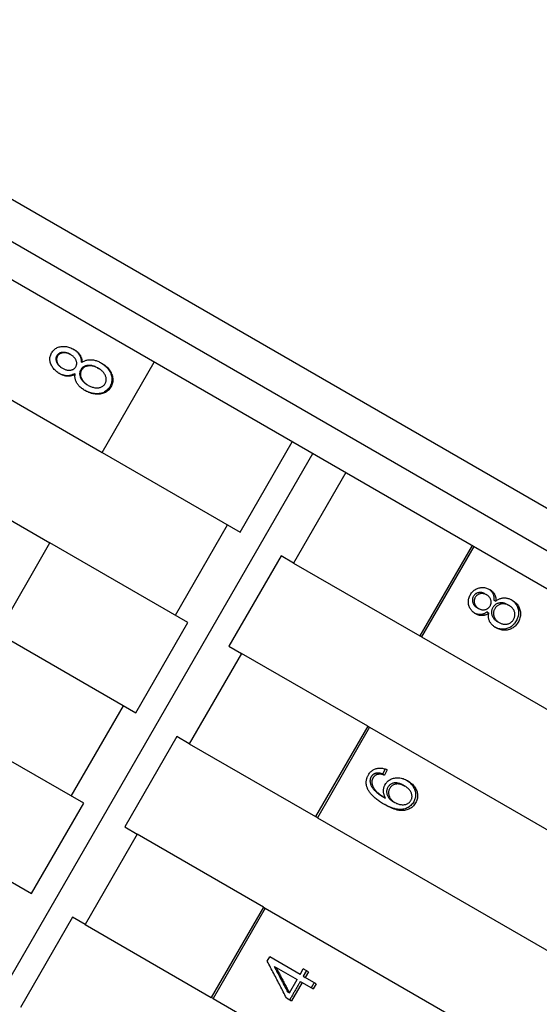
# Model space of a CAD drawing. Header units: millimetres. Extents: x 1002 to 3532, y 429 to 1459.
# Tile 9 of 24: x 1271 to 1286, y 954 to 982. Entities that reach past the tile are written whole.
import ezdxf

# ---------------------------------------------------------------- set-up
doc = ezdxf.new("R2010")
doc.units = ezdxf.units.MM
doc.layers.add('DETAIL', color=2, linetype='Continuous')

msp = doc.modelspace()

# ---------------------------------------------------------------- linework, layer by layer
at = {"layer": 'DETAIL'}
for p, q in [((1305.183, 956.993), (1232.358, 999.032)), ((1230.364, 998.974), (1299.649, 958.978)), ((1230.364, 998.974), (1299.649, 958.978)), ((1231.317, 997.324), (1297.744, 958.978)), ((1230.12, 994.55), (1273.394, 969.57)), ((1228.62, 991.952), (1271.895, 966.972)), ((1272.471, 972.393), (1272.493, 972.38)), ((1272.792, 972.174), (1272.815, 972.161)), ((1273.394, 969.57), (1274.894, 972.168)), ((1272.232, 972.006), (1272.254, 971.993)), ((1273.264, 972.002), (1273.289, 971.988)), ((1272.596, 971.835), (1272.619, 971.822)), ((1272.973, 971.514), (1272.997, 971.5)), ((1277.363, 967.279), (1278.863, 969.877)), ((1267.451, 948.753), (1279.449, 969.539)), ((1273.394, 969.57), (1277.363, 967.279)), ((1280.401, 968.99), (1278.901, 966.391)), ((1275.504, 964.888), (1277.004, 967.486)), ((1270.395, 964.374), (1271.895, 966.972)), ((1275.863, 964.681), (1271.895, 966.972)), ((1284.031, 966.894), (1282.531, 964.296)), ((1284.083, 966.864), (1282.583, 964.266)), ((1278.542, 966.599), (1277.042, 964)), ((1278.901, 966.391), (1278.542, 966.599)), ((1278.901, 966.391), (1282.531, 964.296)), ((1284.401, 965.506), (1284.455, 965.475)), ((1284.164, 965.118), (1284.218, 965.087)), ((1284.658, 965.325), (1284.712, 965.293)), ((1285.046, 965.201), (1285.102, 965.169)), ((1284.462, 964.985), (1284.516, 964.954)), ((1274.363, 962.083), (1275.863, 964.681)), ((1284.756, 964.712), (1284.811, 964.68)), ((1270.395, 964.374), (1274.363, 962.083)), ((1282.583, 964.266), (1282.531, 964.296)), ((1282.583, 964.266), (1295.941, 956.555)), ((1277.042, 964), (1277.401, 963.793)), ((1277.401, 963.793), (1275.901, 961.195)), ((1281.032, 961.698), (1277.401, 963.793)), ((1272.505, 959.692), (1274.005, 962.29)), ((1272.864, 959.485), (1268.895, 961.776)), ((1281.032, 961.698), (1279.532, 959.099)), ((1281.083, 961.668), (1279.583, 959.07)), ((1281.032, 961.698), (1281.083, 961.668)), ((1281.083, 961.668), (1294.441, 953.957)), ((1275.542, 961.402), (1274.043, 958.804)), ((1275.901, 961.195), (1275.542, 961.402)), ((1275.901, 961.195), (1279.532, 959.099)), ((1281.286, 960.35), (1281.34, 960.319)), ((1281.463, 960.324), (1281.516, 960.293)), ((1281.588, 960.449), (1281.516, 960.293)), ((1282.044, 960.008), (1282.1, 959.976)), ((1271.364, 956.886), (1272.864, 959.485)), ((1281.491, 959.66), (1281.546, 959.628)), ((1281.76, 959.536), (1281.815, 959.504)), ((1267.395, 959.177), (1271.364, 956.886)), ((1279.583, 959.07), (1279.532, 959.099)), ((1279.583, 959.07), (1292.941, 951.359)), ((1274.401, 958.597), (1272.902, 955.999)), ((1274.043, 958.804), (1274.401, 958.597)), ((1278.032, 956.501), (1274.401, 958.597)), ((1278.032, 956.501), (1276.532, 953.903)), ((1278.083, 956.472), (1276.584, 953.873)), ((1278.032, 956.501), (1278.083, 956.472)), ((1278.083, 956.472), (1291.441, 948.76)), ((1272.543, 956.206), (1271.043, 953.608)), ((1272.902, 955.999), (1272.543, 956.206)), ((1272.902, 955.999), (1276.532, 953.903)), ((1278.143, 954.945), (1278.213, 955.066)), ((1279.085, 954.563), (1278.213, 955.066)), ((1278.342, 954.793), (1278.396, 954.762)), ((1278.396, 954.762), (1278.999, 954.413)), ((1279.085, 954.563), (1279.18, 954.726)), ((1279.273, 954.672), (1279.179, 954.509)), ((1279.329, 954.64), (1279.18, 954.726)), ((1279.329, 954.64), (1279.235, 954.476)), ((1278.78, 954.033), (1278.999, 954.413)), ((1279.148, 954.327), (1278.844, 953.8)), ((1279.092, 954.359), (1279.148, 954.327)), ((1279.148, 954.327), (1279.463, 954.146)), ((1279.179, 954.509), (1279.235, 954.476)), ((1279.549, 954.295), (1279.235, 954.476)), ((1279.549, 954.295), (1279.463, 954.146)), ((1278.724, 954.065), (1278.78, 954.033)), ((1276.584, 953.873), (1276.532, 953.903)), ((1276.584, 953.873), (1289.942, 946.162)), ((1278.695, 953.887), (1278.844, 953.8))]:
    msp.add_line(p, q, dxfattribs=at)
at = {"layer": 'DETAIL', "flags": 128}
for points in [[(1272.174, 971.836), (1272.144, 971.854), (1272.116, 971.873), (1272.089, 971.892), (1272.065, 971.913), (1272.041, 971.934), (1272.019, 971.957), (1271.999, 971.98), (1271.98, 972.004), (1271.963, 972.029), (1271.948, 972.054), (1271.934, 972.081), (1271.921, 972.108), (1271.911, 972.136), (1271.902, 972.164), (1271.896, 972.191), (1271.893, 972.218), (1271.891, 972.246), (1271.892, 972.273), (1271.894, 972.3), (1271.899, 972.327), (1271.907, 972.353), (1271.916, 972.38), (1271.928, 972.406), (1271.942, 972.432)], [(1271.942, 972.432), (1271.958, 972.458), (1271.975, 972.482), (1271.994, 972.504), (1272.014, 972.524), (1272.035, 972.542), (1272.057, 972.558), (1272.081, 972.572), (1272.105, 972.585), (1272.131, 972.595), (1272.159, 972.604), (1272.187, 972.61), (1272.217, 972.615), (1272.248, 972.618), (1272.278, 972.619), (1272.309, 972.618), (1272.339, 972.616), (1272.37, 972.612), (1272.4, 972.606), (1272.431, 972.598), (1272.461, 972.589), (1272.491, 972.577), (1272.522, 972.564), (1272.552, 972.549), (1272.583, 972.533)], [(1272.471, 972.393), (1272.452, 972.403), (1272.433, 972.412), (1272.415, 972.421), (1272.396, 972.428), (1272.378, 972.434), (1272.359, 972.439), (1272.341, 972.442), (1272.322, 972.445), (1272.304, 972.447), (1272.286, 972.448), (1272.267, 972.447), (1272.249, 972.446), (1272.231, 972.444), (1272.214, 972.44), (1272.198, 972.436), (1272.183, 972.43), (1272.168, 972.424), (1272.155, 972.416), (1272.142, 972.408), (1272.13, 972.398), (1272.119, 972.388), (1272.109, 972.376), (1272.099, 972.364), (1272.091, 972.35)], [(1272.493, 972.38), (1272.474, 972.39), (1272.456, 972.4), (1272.437, 972.408), (1272.418, 972.415), (1272.4, 972.421), (1272.381, 972.426), (1272.363, 972.43), (1272.344, 972.433), (1272.326, 972.434), (1272.308, 972.435), (1272.289, 972.435), (1272.271, 972.433), (1272.253, 972.431), (1272.236, 972.428), (1272.22, 972.423), (1272.205, 972.418), (1272.19, 972.411), (1272.177, 972.404), (1272.164, 972.395), (1272.152, 972.386), (1272.141, 972.375), (1272.13, 972.364), (1272.121, 972.351), (1272.113, 972.338)], [(1272.571, 972.539), (1272.589, 972.528), (1272.606, 972.516), (1272.623, 972.504), (1272.639, 972.492), (1272.654, 972.479), (1272.668, 972.466), (1272.682, 972.453), (1272.695, 972.439), (1272.707, 972.425), (1272.718, 972.41), (1272.729, 972.396), (1272.739, 972.38), (1272.748, 972.365), (1272.756, 972.349), (1272.764, 972.333), (1272.77, 972.317), (1272.776, 972.3), (1272.781, 972.283), (1272.785, 972.266), (1272.788, 972.248), (1272.79, 972.23), (1272.792, 972.212), (1272.792, 972.193), (1272.792, 972.174)], [(1272.583, 972.533), (1272.602, 972.521), (1272.62, 972.509), (1272.637, 972.497), (1272.654, 972.485), (1272.67, 972.472), (1272.685, 972.459), (1272.699, 972.445), (1272.713, 972.431), (1272.725, 972.417), (1272.737, 972.402), (1272.749, 972.387), (1272.759, 972.372), (1272.769, 972.356), (1272.777, 972.34), (1272.785, 972.323), (1272.792, 972.307), (1272.798, 972.289), (1272.803, 972.272), (1272.807, 972.254), (1272.811, 972.236), (1272.813, 972.218), (1272.815, 972.199), (1272.815, 972.18), (1272.815, 972.161)], [(1272.091, 972.35), (1272.083, 972.336), (1272.077, 972.321), (1272.072, 972.306), (1272.068, 972.291), (1272.066, 972.276), (1272.065, 972.261), (1272.065, 972.245), (1272.066, 972.23), (1272.069, 972.214), (1272.073, 972.198), (1272.078, 972.182), (1272.085, 972.165), (1272.092, 972.149), (1272.101, 972.133), (1272.11, 972.118), (1272.12, 972.104), (1272.131, 972.09), (1272.143, 972.076), (1272.156, 972.063), (1272.169, 972.051), (1272.184, 972.039), (1272.199, 972.027), (1272.215, 972.017), (1272.232, 972.006)], [(1272.113, 972.338), (1272.105, 972.323), (1272.099, 972.309), (1272.094, 972.294), (1272.09, 972.279), (1272.087, 972.264), (1272.086, 972.248), (1272.086, 972.233), (1272.088, 972.217), (1272.09, 972.201), (1272.094, 972.185), (1272.1, 972.169), (1272.106, 972.153), (1272.114, 972.136), (1272.123, 972.121), (1272.132, 972.106), (1272.142, 972.091), (1272.153, 972.077), (1272.165, 972.063), (1272.178, 972.05), (1272.191, 972.038), (1272.206, 972.026), (1272.221, 972.015), (1272.237, 972.004), (1272.254, 971.993)], [(1272.638, 972.036), (1272.645, 972.051), (1272.652, 972.065), (1272.657, 972.08), (1272.661, 972.095), (1272.663, 972.111), (1272.665, 972.126), (1272.664, 972.141), (1272.663, 972.157), (1272.66, 972.172), (1272.656, 972.188), (1272.651, 972.204), (1272.645, 972.22), (1272.637, 972.236), (1272.628, 972.252), (1272.619, 972.267), (1272.609, 972.281), (1272.597, 972.295), (1272.585, 972.309), (1272.572, 972.322), (1272.558, 972.335), (1272.543, 972.347), (1272.527, 972.358), (1272.511, 972.369), (1272.493, 972.38)], [(1272.815, 972.161), (1272.834, 972.174), (1272.854, 972.186), (1272.874, 972.197), (1272.894, 972.206), (1272.915, 972.214), (1272.936, 972.221), (1272.958, 972.227), (1272.981, 972.231), (1273.003, 972.235), (1273.027, 972.237), (1273.05, 972.238), (1273.074, 972.237), (1273.099, 972.236), (1273.123, 972.233), (1273.148, 972.229), (1273.172, 972.224), (1273.197, 972.218), (1273.222, 972.211), (1273.247, 972.202), (1273.272, 972.193), (1273.298, 972.182), (1273.323, 972.17), (1273.349, 972.157), (1273.375, 972.142)], [(1273.362, 972.149), (1273.396, 972.128), (1273.427, 972.106), (1273.457, 972.084), (1273.485, 972.06), (1273.511, 972.035), (1273.536, 972.009), (1273.559, 971.983), (1273.579, 971.955), (1273.599, 971.926), (1273.616, 971.897), (1273.632, 971.866), (1273.645, 971.835), (1273.657, 971.803), (1273.666, 971.772), (1273.673, 971.74), (1273.677, 971.709), (1273.678, 971.679), (1273.678, 971.648), (1273.674, 971.618), (1273.668, 971.587), (1273.66, 971.557), (1273.649, 971.528), (1273.636, 971.498), (1273.621, 971.469)], [(1273.375, 972.142), (1273.409, 972.121), (1273.442, 972.099), (1273.473, 972.076), (1273.502, 972.053), (1273.529, 972.028), (1273.554, 972.002), (1273.578, 971.975), (1273.6, 971.947), (1273.62, 971.918), (1273.638, 971.888), (1273.654, 971.858), (1273.668, 971.826), (1273.68, 971.794), (1273.69, 971.762), (1273.697, 971.73), (1273.702, 971.698), (1273.704, 971.667), (1273.703, 971.636), (1273.7, 971.605), (1273.694, 971.574), (1273.686, 971.544), (1273.675, 971.514), (1273.662, 971.484), (1273.646, 971.454)], [(1272.596, 971.835), (1272.579, 971.825), (1272.563, 971.816), (1272.546, 971.807), (1272.529, 971.8), (1272.512, 971.793), (1272.495, 971.788), (1272.478, 971.783), (1272.46, 971.78), (1272.442, 971.777), (1272.425, 971.775), (1272.407, 971.774), (1272.388, 971.774), (1272.37, 971.775), (1272.352, 971.777), (1272.333, 971.78), (1272.315, 971.784), (1272.296, 971.788), (1272.277, 971.793), (1272.258, 971.799), (1272.239, 971.806), (1272.22, 971.814), (1272.201, 971.823), (1272.182, 971.832), (1272.162, 971.842)], [(1272.254, 971.993), (1272.274, 971.982), (1272.294, 971.973), (1272.313, 971.964), (1272.332, 971.957), (1272.351, 971.95), (1272.37, 971.945), (1272.389, 971.941), (1272.407, 971.938), (1272.426, 971.936), (1272.444, 971.935), (1272.462, 971.935), (1272.48, 971.936), (1272.497, 971.939), (1272.514, 971.942), (1272.53, 971.947), (1272.545, 971.952), (1272.559, 971.959), (1272.573, 971.967), (1272.585, 971.976), (1272.597, 971.986), (1272.609, 971.997), (1272.619, 972.009), (1272.629, 972.022), (1272.638, 972.036)], [(1272.78, 971.949), (1272.77, 971.931), (1272.763, 971.913), (1272.757, 971.895), (1272.752, 971.876), (1272.749, 971.858), (1272.748, 971.839), (1272.748, 971.819), (1272.75, 971.8), (1272.754, 971.78), (1272.759, 971.76), (1272.766, 971.74), (1272.774, 971.72), (1272.784, 971.699), (1272.795, 971.68), (1272.807, 971.66), (1272.821, 971.642), (1272.836, 971.624), (1272.852, 971.606), (1272.869, 971.59), (1272.887, 971.573), (1272.907, 971.557), (1272.927, 971.542), (1272.949, 971.528), (1272.973, 971.514)], [(1272.803, 971.935), (1272.794, 971.918), (1272.786, 971.9), (1272.78, 971.881), (1272.776, 971.863), (1272.773, 971.844), (1272.771, 971.825), (1272.772, 971.806), (1272.774, 971.786), (1272.777, 971.767), (1272.783, 971.747), (1272.789, 971.726), (1272.798, 971.706), (1272.808, 971.686), (1272.819, 971.666), (1272.831, 971.647), (1272.845, 971.628), (1272.859, 971.61), (1272.875, 971.593), (1272.893, 971.576), (1272.911, 971.559), (1272.931, 971.544), (1272.951, 971.528), (1272.974, 971.514), (1272.997, 971.5)], [(1273.264, 972.002), (1273.24, 972.015), (1273.215, 972.027), (1273.191, 972.038), (1273.167, 972.047), (1273.143, 972.055), (1273.119, 972.062), (1273.095, 972.067), (1273.072, 972.071), (1273.048, 972.073), (1273.025, 972.074), (1273.002, 972.073), (1272.979, 972.071), (1272.957, 972.068), (1272.935, 972.064), (1272.915, 972.058), (1272.896, 972.051), (1272.878, 972.042), (1272.86, 972.033), (1272.844, 972.022), (1272.829, 972.01), (1272.815, 971.997), (1272.803, 971.982), (1272.791, 971.966), (1272.78, 971.949)], [(1273.289, 971.988), (1273.264, 972.001), (1273.24, 972.013), (1273.215, 972.024), (1273.191, 972.034), (1273.167, 972.041), (1273.143, 972.048), (1273.119, 972.053), (1273.096, 972.057), (1273.072, 972.059), (1273.049, 972.06), (1273.026, 972.06), (1273.003, 972.058), (1272.98, 972.055), (1272.959, 972.05), (1272.939, 972.044), (1272.919, 972.037), (1272.901, 972.029), (1272.884, 972.019), (1272.868, 972.009), (1272.853, 971.996), (1272.839, 971.983), (1272.826, 971.968), (1272.814, 971.952), (1272.803, 971.935)], [(1273.48, 971.55), (1273.489, 971.568), (1273.497, 971.587), (1273.504, 971.605), (1273.508, 971.624), (1273.511, 971.643), (1273.513, 971.662), (1273.513, 971.681), (1273.511, 971.701), (1273.508, 971.721), (1273.503, 971.741), (1273.496, 971.761), (1273.488, 971.781), (1273.478, 971.802), (1273.467, 971.821), (1273.455, 971.84), (1273.441, 971.859), (1273.427, 971.877), (1273.411, 971.894), (1273.393, 971.911), (1273.375, 971.928), (1273.355, 971.944), (1273.334, 971.959), (1273.312, 971.974), (1273.289, 971.988)], [(1272.619, 971.822), (1272.602, 971.811), (1272.585, 971.802), (1272.568, 971.793), (1272.551, 971.786), (1272.533, 971.779), (1272.516, 971.774), (1272.498, 971.769), (1272.48, 971.766), (1272.462, 971.763), (1272.443, 971.762), (1272.425, 971.761), (1272.406, 971.761), (1272.387, 971.763), (1272.368, 971.765), (1272.349, 971.768), (1272.33, 971.772), (1272.311, 971.777), (1272.292, 971.783), (1272.272, 971.789), (1272.253, 971.797), (1272.233, 971.805), (1272.213, 971.814), (1272.194, 971.825), (1272.174, 971.836)], [(1272.907, 971.347), (1272.881, 971.363), (1272.855, 971.379), (1272.831, 971.396), (1272.809, 971.413), (1272.787, 971.43), (1272.767, 971.448), (1272.747, 971.467), (1272.729, 971.485), (1272.713, 971.505), (1272.697, 971.524), (1272.683, 971.544), (1272.67, 971.564), (1272.658, 971.585), (1272.647, 971.606), (1272.638, 971.627), (1272.631, 971.648), (1272.624, 971.669), (1272.619, 971.69), (1272.616, 971.712), (1272.614, 971.734), (1272.613, 971.755), (1272.614, 971.777), (1272.616, 971.799), (1272.619, 971.822)], [(1273.621, 971.469), (1273.603, 971.44), (1273.584, 971.414), (1273.563, 971.389), (1273.541, 971.367), (1273.518, 971.347), (1273.493, 971.329), (1273.467, 971.313), (1273.439, 971.299), (1273.41, 971.287), (1273.38, 971.277), (1273.348, 971.269), (1273.314, 971.263), (1273.28, 971.26), (1273.246, 971.258), (1273.211, 971.258), (1273.177, 971.261), (1273.142, 971.265), (1273.107, 971.272), (1273.072, 971.28), (1273.037, 971.291), (1273.001, 971.304), (1272.966, 971.319), (1272.931, 971.335), (1272.895, 971.354)], [(1273.646, 971.454), (1273.628, 971.425), (1273.609, 971.398), (1273.588, 971.374), (1273.565, 971.351), (1273.542, 971.331), (1273.516, 971.313), (1273.49, 971.297), (1273.461, 971.283), (1273.432, 971.271), (1273.401, 971.261), (1273.368, 971.253), (1273.334, 971.248), (1273.299, 971.245), (1273.264, 971.243), (1273.229, 971.244), (1273.194, 971.247), (1273.158, 971.252), (1273.123, 971.26), (1273.087, 971.269), (1273.051, 971.28), (1273.016, 971.294), (1272.98, 971.31), (1272.943, 971.327), (1272.907, 971.347)], [(1272.997, 971.5), (1273.019, 971.488), (1273.041, 971.477), (1273.064, 971.466), (1273.087, 971.457), (1273.111, 971.449), (1273.134, 971.443), (1273.158, 971.437), (1273.183, 971.432), (1273.207, 971.428), (1273.231, 971.426), (1273.254, 971.426), (1273.277, 971.427), (1273.299, 971.43), (1273.32, 971.435), (1273.341, 971.441), (1273.361, 971.449), (1273.38, 971.458), (1273.398, 971.468), (1273.415, 971.479), (1273.431, 971.491), (1273.445, 971.504), (1273.458, 971.518), (1273.469, 971.534), (1273.48, 971.55)], [(1283.985, 965.481), (1284.001, 965.506), (1284.017, 965.53), (1284.035, 965.553), (1284.054, 965.573), (1284.073, 965.592), (1284.094, 965.61), (1284.115, 965.625), (1284.138, 965.639), (1284.161, 965.651), (1284.185, 965.661), (1284.21, 965.67), (1284.236, 965.677), (1284.263, 965.682), (1284.289, 965.686), (1284.315, 965.687), (1284.342, 965.688), (1284.367, 965.686), (1284.393, 965.683), (1284.419, 965.678), (1284.444, 965.671), (1284.469, 965.663), (1284.494, 965.653), (1284.519, 965.641), (1284.544, 965.628)], [(1284.516, 965.643), (1284.529, 965.634), (1284.541, 965.624), (1284.553, 965.614), (1284.565, 965.604), (1284.575, 965.593), (1284.586, 965.582), (1284.595, 965.571), (1284.604, 965.559), (1284.612, 965.547), (1284.62, 965.534), (1284.627, 965.522), (1284.634, 965.508), (1284.64, 965.495), (1284.645, 965.481), (1284.649, 965.467), (1284.653, 965.452), (1284.656, 965.438), (1284.658, 965.422), (1284.66, 965.407), (1284.661, 965.391), (1284.661, 965.375), (1284.661, 965.358), (1284.66, 965.342), (1284.658, 965.325)], [(1284.544, 965.628), (1284.559, 965.618), (1284.574, 965.609), (1284.588, 965.599), (1284.601, 965.588), (1284.614, 965.577), (1284.626, 965.566), (1284.637, 965.554), (1284.647, 965.542), (1284.657, 965.529), (1284.666, 965.516), (1284.674, 965.503), (1284.682, 965.489), (1284.689, 965.475), (1284.695, 965.46), (1284.7, 965.445), (1284.705, 965.43), (1284.709, 965.414), (1284.712, 965.398), (1284.714, 965.381), (1284.715, 965.364), (1284.716, 965.347), (1284.715, 965.33), (1284.714, 965.311), (1284.712, 965.293)], [(1284.136, 964.93), (1284.112, 964.945), (1284.089, 964.961), (1284.068, 964.977), (1284.048, 964.995), (1284.03, 965.014), (1284.013, 965.033), (1283.998, 965.053), (1283.983, 965.075), (1283.971, 965.097), (1283.959, 965.12), (1283.949, 965.145), (1283.941, 965.17), (1283.934, 965.195), (1283.929, 965.221), (1283.926, 965.247), (1283.925, 965.273), (1283.926, 965.298), (1283.928, 965.324), (1283.933, 965.35), (1283.94, 965.376), (1283.948, 965.402), (1283.958, 965.428), (1283.971, 965.455), (1283.985, 965.481)], [(1284.071, 965.434), (1284.063, 965.42), (1284.056, 965.406), (1284.051, 965.391), (1284.047, 965.377), (1284.043, 965.362), (1284.041, 965.347), (1284.04, 965.333), (1284.04, 965.318), (1284.041, 965.303), (1284.043, 965.288), (1284.046, 965.273), (1284.051, 965.258), (1284.056, 965.243), (1284.062, 965.229), (1284.069, 965.215), (1284.076, 965.202), (1284.084, 965.189), (1284.094, 965.178), (1284.103, 965.166), (1284.114, 965.155), (1284.126, 965.145), (1284.138, 965.136), (1284.151, 965.127), (1284.164, 965.118)], [(1284.401, 965.506), (1284.386, 965.514), (1284.37, 965.522), (1284.355, 965.528), (1284.34, 965.533), (1284.324, 965.537), (1284.309, 965.541), (1284.293, 965.543), (1284.278, 965.544), (1284.262, 965.544), (1284.246, 965.543), (1284.231, 965.542), (1284.215, 965.539), (1284.199, 965.535), (1284.184, 965.53), (1284.17, 965.525), (1284.156, 965.518), (1284.144, 965.511), (1284.131, 965.503), (1284.12, 965.494), (1284.109, 965.484), (1284.098, 965.473), (1284.088, 965.461), (1284.079, 965.448), (1284.071, 965.434)], [(1284.124, 965.404), (1284.116, 965.389), (1284.11, 965.375), (1284.104, 965.361), (1284.1, 965.346), (1284.096, 965.331), (1284.094, 965.317), (1284.093, 965.302), (1284.093, 965.287), (1284.094, 965.272), (1284.096, 965.257), (1284.1, 965.242), (1284.104, 965.227), (1284.109, 965.212), (1284.115, 965.198), (1284.122, 965.184), (1284.13, 965.171), (1284.138, 965.159), (1284.147, 965.147), (1284.157, 965.135), (1284.168, 965.124), (1284.179, 965.114), (1284.191, 965.105), (1284.204, 965.096), (1284.218, 965.087)], [(1284.455, 965.475), (1284.439, 965.483), (1284.424, 965.491), (1284.409, 965.497), (1284.393, 965.502), (1284.378, 965.506), (1284.362, 965.51), (1284.347, 965.512), (1284.331, 965.513), (1284.316, 965.513), (1284.3, 965.513), (1284.284, 965.511), (1284.268, 965.508), (1284.253, 965.504), (1284.238, 965.5), (1284.223, 965.494), (1284.21, 965.488), (1284.197, 965.48), (1284.184, 965.472), (1284.173, 965.463), (1284.162, 965.453), (1284.151, 965.442), (1284.142, 965.43), (1284.132, 965.417), (1284.124, 965.404)], [(1284.55, 965.16), (1284.558, 965.174), (1284.565, 965.189), (1284.57, 965.203), (1284.575, 965.218), (1284.578, 965.232), (1284.581, 965.247), (1284.582, 965.262), (1284.582, 965.276), (1284.581, 965.291), (1284.579, 965.306), (1284.576, 965.321), (1284.572, 965.336), (1284.566, 965.35), (1284.56, 965.364), (1284.553, 965.378), (1284.546, 965.391), (1284.537, 965.403), (1284.528, 965.415), (1284.518, 965.426), (1284.507, 965.437), (1284.495, 965.447), (1284.482, 965.457), (1284.469, 965.466), (1284.455, 965.475)], [(1284.712, 965.293), (1284.73, 965.307), (1284.747, 965.32), (1284.765, 965.332), (1284.784, 965.343), (1284.802, 965.352), (1284.821, 965.361), (1284.84, 965.368), (1284.86, 965.374), (1284.879, 965.379), (1284.899, 965.383), (1284.92, 965.386), (1284.94, 965.388), (1284.961, 965.388), (1284.981, 965.388), (1285.002, 965.386), (1285.023, 965.383), (1285.043, 965.38), (1285.064, 965.375), (1285.085, 965.369), (1285.105, 965.362), (1285.126, 965.354), (1285.147, 965.345), (1285.167, 965.334), (1285.188, 965.323)], [(1285.16, 965.338), (1285.185, 965.321), (1285.208, 965.303), (1285.23, 965.284), (1285.25, 965.263), (1285.269, 965.242), (1285.286, 965.22), (1285.302, 965.197), (1285.316, 965.172), (1285.329, 965.147), (1285.34, 965.121), (1285.349, 965.094), (1285.357, 965.066), (1285.364, 965.038), (1285.368, 965.009), (1285.37, 964.981), (1285.37, 964.953), (1285.369, 964.925), (1285.365, 964.896), (1285.359, 964.868), (1285.352, 964.839), (1285.342, 964.811), (1285.331, 964.783), (1285.317, 964.754), (1285.302, 964.726)], [(1284.218, 965.087), (1284.234, 965.078), (1284.25, 965.071), (1284.266, 965.064), (1284.282, 965.058), (1284.298, 965.054), (1284.313, 965.05), (1284.329, 965.048), (1284.345, 965.047), (1284.36, 965.046), (1284.376, 965.047), (1284.391, 965.049), (1284.407, 965.051), (1284.422, 965.055), (1284.436, 965.06), (1284.45, 965.066), (1284.464, 965.072), (1284.477, 965.08), (1284.489, 965.088), (1284.5, 965.098), (1284.512, 965.108), (1284.522, 965.12), (1284.532, 965.132), (1284.541, 965.145), (1284.55, 965.16)], [(1284.629, 965.109), (1284.619, 965.091), (1284.611, 965.074), (1284.604, 965.056), (1284.599, 965.038), (1284.595, 965.02), (1284.592, 965.002), (1284.591, 964.983), (1284.591, 964.965), (1284.592, 964.946), (1284.595, 964.928), (1284.599, 964.909), (1284.605, 964.891), (1284.611, 964.872), (1284.619, 964.854), (1284.628, 964.837), (1284.638, 964.821), (1284.649, 964.805), (1284.661, 964.789), (1284.674, 964.775), (1284.688, 964.761), (1284.703, 964.748), (1284.72, 964.735), (1284.737, 964.723), (1284.756, 964.712)], [(1285.046, 965.201), (1285.026, 965.211), (1285.007, 965.221), (1284.987, 965.229), (1284.967, 965.236), (1284.947, 965.241), (1284.928, 965.245), (1284.908, 965.248), (1284.888, 965.25), (1284.868, 965.25), (1284.849, 965.249), (1284.829, 965.246), (1284.809, 965.242), (1284.79, 965.237), (1284.771, 965.231), (1284.753, 965.224), (1284.736, 965.216), (1284.72, 965.206), (1284.705, 965.196), (1284.69, 965.184), (1284.676, 965.171), (1284.663, 965.157), (1284.651, 965.142), (1284.639, 965.126), (1284.629, 965.109)], [(1284.683, 965.077), (1284.674, 965.06), (1284.666, 965.042), (1284.659, 965.024), (1284.654, 965.006), (1284.65, 964.988), (1284.647, 964.97), (1284.646, 964.952), (1284.646, 964.933), (1284.647, 964.915), (1284.65, 964.896), (1284.654, 964.878), (1284.659, 964.859), (1284.666, 964.84), (1284.674, 964.823), (1284.683, 964.805), (1284.693, 964.789), (1284.704, 964.773), (1284.716, 964.758), (1284.729, 964.743), (1284.743, 964.729), (1284.759, 964.716), (1284.775, 964.703), (1284.793, 964.691), (1284.811, 964.68)], [(1285.102, 965.169), (1285.082, 965.179), (1285.062, 965.189), (1285.042, 965.197), (1285.022, 965.204), (1285.003, 965.209), (1284.983, 965.213), (1284.963, 965.216), (1284.943, 965.218), (1284.923, 965.218), (1284.904, 965.217), (1284.884, 965.215), (1284.864, 965.211), (1284.845, 965.206), (1284.826, 965.2), (1284.808, 965.192), (1284.791, 965.184), (1284.775, 965.175), (1284.759, 965.164), (1284.745, 965.153), (1284.731, 965.14), (1284.718, 965.126), (1284.706, 965.111), (1284.694, 965.095), (1284.683, 965.077)], [(1285.226, 964.77), (1285.235, 964.788), (1285.244, 964.806), (1285.251, 964.824), (1285.256, 964.842), (1285.261, 964.861), (1285.264, 964.879), (1285.265, 964.897), (1285.265, 964.916), (1285.264, 964.934), (1285.262, 964.953), (1285.258, 964.971), (1285.253, 964.99), (1285.246, 965.008), (1285.239, 965.026), (1285.23, 965.043), (1285.22, 965.06), (1285.209, 965.075), (1285.197, 965.091), (1285.184, 965.105), (1285.17, 965.119), (1285.154, 965.132), (1285.138, 965.145), (1285.12, 965.157), (1285.102, 965.169)], [(1285.188, 965.323), (1285.216, 965.306), (1285.241, 965.288), (1285.266, 965.269), (1285.288, 965.249), (1285.309, 965.227), (1285.329, 965.205), (1285.346, 965.182), (1285.362, 965.157), (1285.377, 965.131), (1285.389, 965.105), (1285.4, 965.077), (1285.41, 965.048), (1285.417, 965.019), (1285.423, 964.989), (1285.426, 964.96), (1285.427, 964.93), (1285.426, 964.901), (1285.422, 964.871), (1285.417, 964.841), (1285.41, 964.812), (1285.4, 964.782), (1285.388, 964.753), (1285.374, 964.723), (1285.358, 964.693)], [(1284.462, 964.985), (1284.448, 964.975), (1284.433, 964.965), (1284.419, 964.956), (1284.405, 964.948), (1284.39, 964.94), (1284.376, 964.934), (1284.361, 964.928), (1284.347, 964.923), (1284.332, 964.919), (1284.318, 964.915), (1284.303, 964.913), (1284.288, 964.911), (1284.273, 964.91), (1284.258, 964.91), (1284.243, 964.91), (1284.229, 964.911), (1284.214, 964.913), (1284.199, 964.916), (1284.184, 964.919), (1284.169, 964.923), (1284.154, 964.928), (1284.139, 964.934), (1284.124, 964.94), (1284.109, 964.947)], [(1284.516, 964.954), (1284.501, 964.942), (1284.486, 964.932), (1284.47, 964.923), (1284.455, 964.914), (1284.439, 964.906), (1284.424, 964.9), (1284.408, 964.894), (1284.393, 964.889), (1284.377, 964.885), (1284.361, 964.882), (1284.345, 964.88), (1284.329, 964.879), (1284.313, 964.878), (1284.297, 964.879), (1284.281, 964.88), (1284.265, 964.883), (1284.249, 964.886), (1284.233, 964.889), (1284.217, 964.894), (1284.201, 964.9), (1284.185, 964.906), (1284.168, 964.913), (1284.152, 964.921), (1284.136, 964.93)], [(1284.722, 964.527), (1284.701, 964.54), (1284.681, 964.553), (1284.662, 964.567), (1284.644, 964.581), (1284.627, 964.596), (1284.611, 964.611), (1284.596, 964.627), (1284.582, 964.643), (1284.57, 964.66), (1284.558, 964.677), (1284.547, 964.695), (1284.538, 964.713), (1284.53, 964.732), (1284.522, 964.751), (1284.516, 964.77), (1284.512, 964.789), (1284.508, 964.809), (1284.506, 964.829), (1284.504, 964.849), (1284.504, 964.87), (1284.506, 964.89), (1284.508, 964.911), (1284.512, 964.932), (1284.516, 964.954)], [(1284.811, 964.68), (1284.829, 964.67), (1284.847, 964.662), (1284.865, 964.654), (1284.884, 964.647), (1284.904, 964.642), (1284.923, 964.637), (1284.943, 964.634), (1284.964, 964.631), (1284.984, 964.63), (1285.004, 964.63), (1285.024, 964.632), (1285.043, 964.635), (1285.062, 964.64), (1285.08, 964.646), (1285.098, 964.654), (1285.116, 964.663), (1285.133, 964.673), (1285.15, 964.684), (1285.165, 964.696), (1285.179, 964.709), (1285.192, 964.723), (1285.204, 964.738), (1285.215, 964.753), (1285.226, 964.77)], [(1285.302, 964.726), (1285.285, 964.698), (1285.266, 964.672), (1285.248, 964.647), (1285.228, 964.625), (1285.207, 964.604), (1285.185, 964.585), (1285.162, 964.567), (1285.138, 964.552), (1285.114, 964.538), (1285.088, 964.525), (1285.061, 964.515), (1285.033, 964.506), (1285.005, 964.499), (1284.976, 964.494), (1284.948, 964.491), (1284.92, 964.489), (1284.891, 964.49), (1284.863, 964.492), (1284.835, 964.496), (1284.807, 964.502), (1284.778, 964.51), (1284.75, 964.519), (1284.722, 964.531), (1284.694, 964.544)], [(1285.358, 964.693), (1285.34, 964.664), (1285.321, 964.637), (1285.302, 964.612), (1285.281, 964.589), (1285.259, 964.567), (1285.236, 964.548), (1285.212, 964.53), (1285.186, 964.514), (1285.16, 964.5), (1285.133, 964.488), (1285.105, 964.478), (1285.075, 964.47), (1285.046, 964.464), (1285.016, 964.459), (1284.986, 964.457), (1284.956, 964.457), (1284.927, 964.459), (1284.897, 964.462), (1284.868, 964.468), (1284.839, 964.476), (1284.809, 964.486), (1284.78, 964.498), (1284.751, 964.511), (1284.722, 964.527)], [(1281.029, 959.904), (1281.022, 959.921), (1281.015, 959.938), (1281.01, 959.954), (1281.005, 959.971), (1281, 959.988), (1280.996, 960.005), (1280.993, 960.022), (1280.991, 960.038), (1280.99, 960.055), (1280.989, 960.072), (1280.988, 960.088), (1280.989, 960.105), (1280.99, 960.121), (1280.992, 960.138), (1280.995, 960.154), (1280.998, 960.17), (1281.002, 960.187), (1281.007, 960.203), (1281.012, 960.219), (1281.018, 960.236), (1281.025, 960.252), (1281.032, 960.268), (1281.041, 960.284), (1281.05, 960.3)], [(1281.05, 960.3), (1281.064, 960.323), (1281.079, 960.345), (1281.095, 960.365), (1281.111, 960.384), (1281.129, 960.401), (1281.147, 960.417), (1281.167, 960.431), (1281.187, 960.444), (1281.208, 960.456), (1281.229, 960.466), (1281.252, 960.475), (1281.276, 960.482), (1281.3, 960.488), (1281.324, 960.492), (1281.349, 960.495), (1281.374, 960.496), (1281.4, 960.495), (1281.426, 960.493), (1281.452, 960.49), (1281.479, 960.485), (1281.505, 960.478), (1281.533, 960.47), (1281.56, 960.46), (1281.588, 960.449)], [(1281.129, 960.242), (1281.125, 960.236), (1281.122, 960.23), (1281.119, 960.224), (1281.116, 960.218), (1281.114, 960.212), (1281.111, 960.206), (1281.109, 960.2), (1281.107, 960.194), (1281.105, 960.187), (1281.104, 960.181), (1281.102, 960.175), (1281.101, 960.168), (1281.1, 960.162), (1281.099, 960.156), (1281.098, 960.149), (1281.098, 960.143), (1281.097, 960.136), (1281.097, 960.13), (1281.097, 960.123), (1281.097, 960.117), (1281.098, 960.11), (1281.098, 960.103), (1281.099, 960.097), (1281.1, 960.09)], [(1281.286, 960.35), (1281.277, 960.348), (1281.269, 960.346), (1281.26, 960.344), (1281.252, 960.342), (1281.244, 960.339), (1281.236, 960.336), (1281.229, 960.333), (1281.221, 960.33), (1281.214, 960.326), (1281.207, 960.322), (1281.2, 960.318), (1281.194, 960.313), (1281.187, 960.309), (1281.181, 960.304), (1281.175, 960.299), (1281.169, 960.294), (1281.163, 960.288), (1281.158, 960.282), (1281.152, 960.276), (1281.147, 960.27), (1281.142, 960.263), (1281.137, 960.257), (1281.133, 960.25), (1281.129, 960.242)], [(1281.34, 960.319), (1281.331, 960.318), (1281.322, 960.316), (1281.314, 960.313), (1281.306, 960.311), (1281.298, 960.308), (1281.29, 960.305), (1281.282, 960.302), (1281.275, 960.299), (1281.267, 960.295), (1281.26, 960.291), (1281.254, 960.287), (1281.247, 960.283), (1281.24, 960.278), (1281.234, 960.273), (1281.228, 960.268), (1281.222, 960.263), (1281.216, 960.257), (1281.211, 960.251), (1281.206, 960.245), (1281.2, 960.239), (1281.196, 960.233), (1281.191, 960.226), (1281.186, 960.219), (1281.182, 960.212)], [(1281.463, 960.324), (1281.454, 960.327), (1281.445, 960.33), (1281.436, 960.332), (1281.427, 960.335), (1281.419, 960.337), (1281.411, 960.339), (1281.402, 960.341), (1281.394, 960.343), (1281.387, 960.345), (1281.379, 960.346), (1281.371, 960.348), (1281.364, 960.349), (1281.357, 960.35), (1281.349, 960.351), (1281.342, 960.351), (1281.336, 960.352), (1281.329, 960.352), (1281.322, 960.353), (1281.316, 960.353), (1281.31, 960.352), (1281.304, 960.352), (1281.298, 960.352), (1281.292, 960.351), (1281.286, 960.35)], [(1281.516, 960.293), (1281.507, 960.296), (1281.499, 960.299), (1281.49, 960.301), (1281.481, 960.304), (1281.473, 960.306), (1281.464, 960.308), (1281.456, 960.31), (1281.448, 960.312), (1281.44, 960.314), (1281.432, 960.315), (1281.425, 960.317), (1281.417, 960.318), (1281.41, 960.319), (1281.403, 960.32), (1281.396, 960.321), (1281.389, 960.321), (1281.382, 960.321), (1281.376, 960.322), (1281.37, 960.322), (1281.363, 960.321), (1281.357, 960.321), (1281.351, 960.321), (1281.345, 960.32), (1281.34, 960.319)], [(1281.53, 960.471), (1281.528, 960.464), (1281.525, 960.458), (1281.522, 960.452), (1281.519, 960.446), (1281.516, 960.44), (1281.513, 960.434), (1281.511, 960.428), (1281.508, 960.422), (1281.505, 960.416), (1281.502, 960.409), (1281.499, 960.403), (1281.496, 960.397), (1281.494, 960.391), (1281.491, 960.385), (1281.488, 960.379), (1281.485, 960.373), (1281.482, 960.367), (1281.48, 960.361), (1281.477, 960.355), (1281.474, 960.348), (1281.471, 960.342), (1281.468, 960.336), (1281.465, 960.33), (1281.463, 960.324)], [(1281.1, 960.09), (1281.103, 960.073), (1281.107, 960.055), (1281.113, 960.038), (1281.119, 960.021), (1281.126, 960.004), (1281.134, 959.986), (1281.143, 959.969), (1281.153, 959.952), (1281.164, 959.934), (1281.176, 959.917), (1281.189, 959.9), (1281.203, 959.882), (1281.219, 959.865), (1281.236, 959.847), (1281.254, 959.829), (1281.274, 959.811), (1281.296, 959.793), (1281.319, 959.774), (1281.344, 959.756), (1281.37, 959.737), (1281.398, 959.718), (1281.427, 959.699), (1281.458, 959.679), (1281.491, 959.66)], [(1281.182, 960.212), (1281.179, 960.206), (1281.175, 960.2), (1281.172, 960.194), (1281.17, 960.187), (1281.167, 960.181), (1281.165, 960.175), (1281.162, 960.169), (1281.16, 960.163), (1281.159, 960.157), (1281.157, 960.15), (1281.155, 960.144), (1281.154, 960.138), (1281.153, 960.131), (1281.152, 960.125), (1281.151, 960.118), (1281.151, 960.112), (1281.151, 960.105), (1281.15, 960.099), (1281.15, 960.092), (1281.151, 960.086), (1281.151, 960.079), (1281.152, 960.072), (1281.152, 960.066), (1281.153, 960.059)], [(1281.153, 960.059), (1281.157, 960.042), (1281.161, 960.025), (1281.166, 960.007), (1281.172, 959.99), (1281.18, 959.973), (1281.188, 959.956), (1281.197, 959.938), (1281.207, 959.921), (1281.218, 959.903), (1281.23, 959.886), (1281.243, 959.869), (1281.257, 959.851), (1281.273, 959.834), (1281.29, 959.816), (1281.308, 959.798), (1281.328, 959.78), (1281.35, 959.761), (1281.373, 959.743), (1281.398, 959.724), (1281.424, 959.705), (1281.452, 959.686), (1281.482, 959.667), (1281.513, 959.648), (1281.546, 959.628)], [(1281.546, 959.628), (1281.536, 959.646), (1281.527, 959.664), (1281.52, 959.682), (1281.512, 959.699), (1281.506, 959.717), (1281.501, 959.734), (1281.496, 959.752), (1281.493, 959.769), (1281.49, 959.787), (1281.488, 959.804), (1281.487, 959.821), (1281.486, 959.839), (1281.487, 959.856), (1281.488, 959.872), (1281.49, 959.889), (1281.492, 959.905), (1281.495, 959.921), (1281.499, 959.937), (1281.504, 959.953), (1281.509, 959.968), (1281.515, 959.983), (1281.521, 959.998), (1281.528, 960.012), (1281.536, 960.026)], [(1281.536, 960.026), (1281.551, 960.051), (1281.567, 960.073), (1281.585, 960.094), (1281.604, 960.113), (1281.624, 960.131), (1281.646, 960.147), (1281.669, 960.162), (1281.694, 960.174), (1281.719, 960.186), (1281.746, 960.196), (1281.775, 960.204), (1281.804, 960.21), (1281.835, 960.215), (1281.865, 960.218), (1281.896, 960.219), (1281.927, 960.217), (1281.958, 960.214), (1281.989, 960.209), (1282.02, 960.201), (1282.051, 960.192), (1282.083, 960.181), (1282.114, 960.167), (1282.146, 960.152), (1282.178, 960.135)], [(1282.044, 960.008), (1282.021, 960.02), (1281.999, 960.031), (1281.976, 960.041), (1281.954, 960.05), (1281.933, 960.057), (1281.911, 960.062), (1281.89, 960.066), (1281.869, 960.069), (1281.848, 960.071), (1281.828, 960.071), (1281.808, 960.07), (1281.788, 960.067), (1281.768, 960.063), (1281.75, 960.058), (1281.732, 960.052), (1281.715, 960.044), (1281.699, 960.036), (1281.684, 960.026), (1281.67, 960.015), (1281.656, 960.003), (1281.644, 959.99), (1281.632, 959.976), (1281.621, 959.961), (1281.61, 959.945)], [(1282.1, 959.976), (1282.077, 959.988), (1282.054, 960), (1282.032, 960.009), (1282.01, 960.018), (1281.988, 960.025), (1281.966, 960.03), (1281.945, 960.035), (1281.924, 960.038), (1281.903, 960.039), (1281.883, 960.039), (1281.862, 960.038), (1281.843, 960.035), (1281.823, 960.031), (1281.805, 960.026), (1281.787, 960.02), (1281.77, 960.013), (1281.754, 960.004), (1281.739, 959.995), (1281.724, 959.984), (1281.711, 959.972), (1281.698, 959.959), (1281.686, 959.945), (1281.675, 959.93), (1281.665, 959.913)], [(1282.276, 959.568), (1282.284, 959.584), (1282.291, 959.6), (1282.297, 959.616), (1282.301, 959.633), (1282.304, 959.65), (1282.306, 959.668), (1282.306, 959.685), (1282.305, 959.703), (1282.303, 959.722), (1282.299, 959.74), (1282.293, 959.759), (1282.287, 959.778), (1282.279, 959.797), (1282.269, 959.815), (1282.258, 959.834), (1282.246, 959.851), (1282.233, 959.868), (1282.218, 959.885), (1282.202, 959.901), (1282.184, 959.917), (1282.165, 959.932), (1282.144, 959.947), (1282.123, 959.962), (1282.1, 959.976)], [(1282.149, 960.15), (1282.177, 960.132), (1282.204, 960.112), (1282.229, 960.09), (1282.253, 960.068), (1282.276, 960.045), (1282.297, 960.02), (1282.317, 959.994), (1282.336, 959.968), (1282.352, 959.941), (1282.367, 959.913), (1282.379, 959.886), (1282.389, 959.858), (1282.398, 959.831), (1282.404, 959.803), (1282.408, 959.774), (1282.41, 959.746), (1282.41, 959.718), (1282.408, 959.69), (1282.404, 959.662), (1282.398, 959.634), (1282.39, 959.607), (1282.38, 959.58), (1282.367, 959.553), (1282.353, 959.527)], [(1282.178, 960.135), (1282.208, 960.116), (1282.237, 960.096), (1282.265, 960.075), (1282.291, 960.053), (1282.316, 960.029), (1282.339, 960.005), (1282.361, 959.979), (1282.381, 959.952), (1282.399, 959.924), (1282.415, 959.896), (1282.429, 959.867), (1282.441, 959.839), (1282.451, 959.81), (1282.458, 959.781), (1282.463, 959.751), (1282.466, 959.722), (1282.467, 959.692), (1282.465, 959.663), (1282.461, 959.634), (1282.455, 959.606), (1282.447, 959.577), (1282.437, 959.549), (1282.424, 959.521), (1282.41, 959.494)], [(1281.524, 959.444), (1281.492, 959.463), (1281.461, 959.481), (1281.431, 959.5), (1281.402, 959.519), (1281.374, 959.538), (1281.347, 959.557), (1281.321, 959.576), (1281.296, 959.595), (1281.272, 959.614), (1281.249, 959.633), (1281.227, 959.652), (1281.205, 959.671), (1281.185, 959.69), (1281.166, 959.71), (1281.148, 959.729), (1281.131, 959.748), (1281.115, 959.767), (1281.099, 959.787), (1281.085, 959.806), (1281.072, 959.826), (1281.06, 959.845), (1281.049, 959.865), (1281.038, 959.884), (1281.029, 959.904)], [(1281.61, 959.945), (1281.601, 959.928), (1281.594, 959.91), (1281.587, 959.893), (1281.582, 959.875), (1281.579, 959.857), (1281.576, 959.839), (1281.575, 959.821), (1281.576, 959.803), (1281.578, 959.784), (1281.581, 959.765), (1281.586, 959.746), (1281.591, 959.727), (1281.599, 959.708), (1281.607, 959.689), (1281.617, 959.671), (1281.628, 959.654), (1281.64, 959.637), (1281.653, 959.621), (1281.668, 959.606), (1281.684, 959.591), (1281.701, 959.576), (1281.719, 959.562), (1281.739, 959.549), (1281.76, 959.536)], [(1281.665, 959.913), (1281.656, 959.896), (1281.648, 959.879), (1281.642, 959.861), (1281.637, 959.844), (1281.633, 959.826), (1281.631, 959.808), (1281.63, 959.79), (1281.631, 959.771), (1281.633, 959.752), (1281.636, 959.734), (1281.64, 959.715), (1281.646, 959.695), (1281.654, 959.676), (1281.662, 959.658), (1281.672, 959.64), (1281.683, 959.622), (1281.695, 959.606), (1281.709, 959.589), (1281.723, 959.574), (1281.739, 959.559), (1281.756, 959.544), (1281.775, 959.53), (1281.794, 959.517), (1281.815, 959.504)], [(1282.353, 959.527), (1282.335, 959.497), (1282.315, 959.47), (1282.294, 959.445), (1282.271, 959.421), (1282.247, 959.4), (1282.222, 959.381), (1282.195, 959.364), (1282.166, 959.349), (1282.137, 959.336), (1282.105, 959.325), (1282.072, 959.316), (1282.038, 959.31), (1282.002, 959.305), (1281.965, 959.304), (1281.926, 959.306), (1281.885, 959.31), (1281.842, 959.318), (1281.798, 959.329), (1281.752, 959.343), (1281.704, 959.361), (1281.655, 959.381), (1281.603, 959.404), (1281.55, 959.431), (1281.496, 959.46)], [(1282.41, 959.494), (1282.391, 959.464), (1282.371, 959.436), (1282.349, 959.41), (1282.326, 959.387), (1282.301, 959.366), (1282.275, 959.346), (1282.247, 959.329), (1282.218, 959.314), (1282.187, 959.301), (1282.155, 959.291), (1282.121, 959.282), (1282.086, 959.276), (1282.049, 959.272), (1282.01, 959.272), (1281.97, 959.274), (1281.928, 959.28), (1281.883, 959.29), (1281.838, 959.302), (1281.79, 959.317), (1281.74, 959.336), (1281.689, 959.358), (1281.636, 959.384), (1281.581, 959.412), (1281.524, 959.444)], [(1281.815, 959.504), (1281.837, 959.493), (1281.858, 959.482), (1281.88, 959.473), (1281.902, 959.465), (1281.925, 959.458), (1281.948, 959.452), (1281.971, 959.447), (1281.995, 959.444), (1282.018, 959.442), (1282.041, 959.441), (1282.063, 959.442), (1282.085, 959.444), (1282.106, 959.447), (1282.126, 959.453), (1282.146, 959.459), (1282.164, 959.467), (1282.182, 959.477), (1282.199, 959.487), (1282.215, 959.498), (1282.229, 959.51), (1282.243, 959.523), (1282.255, 959.537), (1282.266, 959.552), (1282.276, 959.568)], [(1278.695, 953.887), (1278.672, 953.93), (1278.65, 953.974), (1278.627, 954.018), (1278.605, 954.062), (1278.582, 954.106), (1278.559, 954.15), (1278.536, 954.194), (1278.513, 954.238), (1278.491, 954.282), (1278.468, 954.326), (1278.445, 954.37), (1278.422, 954.414), (1278.399, 954.458), (1278.376, 954.502), (1278.353, 954.546), (1278.329, 954.591), (1278.306, 954.635), (1278.283, 954.679), (1278.26, 954.723), (1278.236, 954.767), (1278.213, 954.812), (1278.189, 954.856), (1278.166, 954.9), (1278.143, 954.945)], [(1278.342, 954.793), (1278.358, 954.762), (1278.374, 954.732), (1278.39, 954.701), (1278.406, 954.671), (1278.422, 954.641), (1278.439, 954.61), (1278.455, 954.58), (1278.471, 954.549), (1278.487, 954.519), (1278.503, 954.489), (1278.518, 954.458), (1278.534, 954.428), (1278.55, 954.398), (1278.566, 954.368), (1278.582, 954.337), (1278.598, 954.307), (1278.614, 954.277), (1278.63, 954.247), (1278.645, 954.216), (1278.661, 954.186), (1278.677, 954.156), (1278.693, 954.126), (1278.708, 954.095), (1278.724, 954.065)], [(1278.396, 954.762), (1278.412, 954.731), (1278.428, 954.701), (1278.445, 954.67), (1278.461, 954.64), (1278.477, 954.609), (1278.493, 954.579), (1278.509, 954.548), (1278.525, 954.518), (1278.541, 954.488), (1278.557, 954.457), (1278.573, 954.427), (1278.589, 954.397), (1278.605, 954.366), (1278.621, 954.336), (1278.637, 954.306), (1278.653, 954.275), (1278.669, 954.245), (1278.685, 954.215), (1278.701, 954.184), (1278.716, 954.154), (1278.732, 954.124), (1278.748, 954.094), (1278.764, 954.063), (1278.78, 954.033)], [(1279.092, 954.359), (1279.08, 954.338), (1279.067, 954.316), (1279.054, 954.294), (1279.042, 954.272), (1279.029, 954.25), (1279.016, 954.228), (1279.004, 954.206), (1278.991, 954.184), (1278.978, 954.162), (1278.966, 954.14), (1278.953, 954.118), (1278.94, 954.096), (1278.928, 954.074), (1278.915, 954.052), (1278.902, 954.03), (1278.89, 954.008), (1278.877, 953.986), (1278.864, 953.964), (1278.852, 953.942), (1278.839, 953.921), (1278.826, 953.899), (1278.814, 953.877), (1278.801, 953.855), (1278.788, 953.833)], [(1279.492, 954.328), (1279.489, 954.321), (1279.485, 954.315), (1279.481, 954.309), (1279.478, 954.303), (1279.474, 954.296), (1279.471, 954.29), (1279.467, 954.284), (1279.464, 954.278), (1279.46, 954.272), (1279.456, 954.265), (1279.453, 954.259), (1279.449, 954.253), (1279.446, 954.247), (1279.442, 954.241), (1279.438, 954.234), (1279.435, 954.228), (1279.431, 954.222), (1279.428, 954.216), (1279.424, 954.209), (1279.42, 954.203), (1279.417, 954.197), (1279.413, 954.191), (1279.41, 954.185), (1279.406, 954.178)]]:
    msp.add_lwpolyline(points, dxfattribs=at)

doc.saveas('drawing.dxf')
